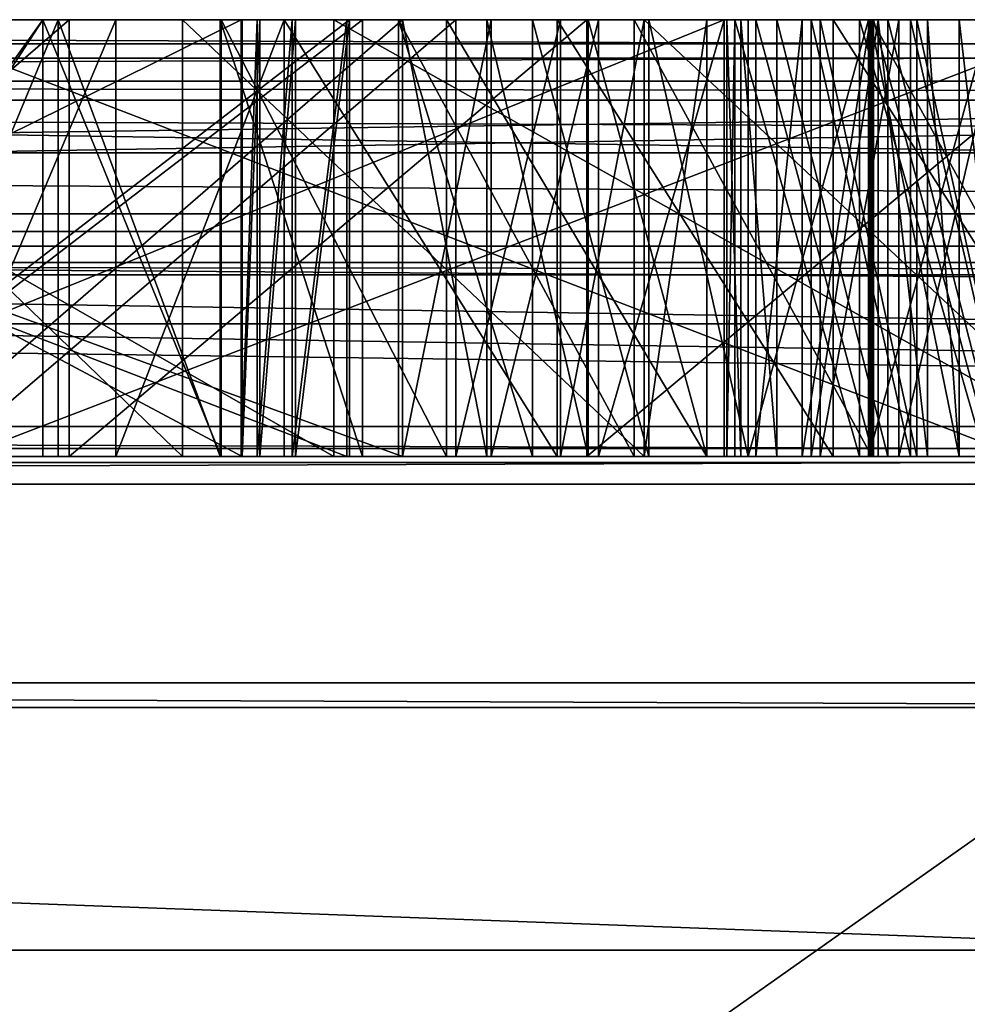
# Model space of a CAD drawing. Extents: x -3 to 104, y -79 to 161.
# Tile 188 of 203: x 43.56 to 49.42, y 155.32 to 161.4. Entities that reach past the tile are written whole.
import ezdxf

# ---------------------------------------------------------------- set-up
doc = ezdxf.new("R2010")
doc.units = 0
doc.header["$MEASUREMENT"] = 0

msp = doc.modelspace()

# ---------------------------------------------------------------- linework, layer by layer
for points in [[(93.349998, 159.899994, -76.900002), (-1.45, 161.399994, -76.900002), (102.050003, 161.399994, -76.900002)], [(7.25, 159.899994, -76.900002), (-1.45, 161.399994, -76.900002), (93.349998, 159.899994, -76.900002)], [(47.912498, 161.399994, -71.923897), (-1.45, 161.399994, -76.900002), (41.265202, 161.399994, -70.895401)], [(102.050003, 161.399994, -76.900002), (-1.45, 161.399994, -76.900002), (47.912498, 161.399994, -71.923897)], [(8.45, 160, 10.1), (92.150002, 160, 10.1), (92.050003, 161.399994, 10.1)], [(8.45, 160, 10.1), (92.050003, 161.399994, 10.1), (8.55, 161.399994, 10.1)], [(92.050003, 160.199997, 10.1), (8.5499, 160.199997, 10.1), (92.050003, 161.399994, 10.1)], [(92.050003, 161.399994, 10.1), (8.5499, 160.199997, 10.1), (8.5499, 161.399994, 10.1)], [(8.5499, 161.399994, 10.1), (49.610001, 161.251007, 27.200001), (92.050003, 161.399994, 10.1)], [(8.5499, 161.399994, 10.1), (43.110001, 161.251007, 27.200001), (49.610001, 161.251007, 27.200001)], [(50.299999, 161.399994, 3), (8.55, 161.399994, 10.1), (92.050003, 161.399994, 10.1)], [(16.4694, 161.399994, 6.0048), (8.55, 161.399994, 10.1), (45.499599, 161.399994, 2.6915)], [(45.499599, 161.399994, 2.6915), (8.55, 161.399994, 10.1), (50.299999, 161.399994, 3)], [(40.778198, 161.399994, 1.771), (16.4694, 161.399994, 6.0048), (45.499599, 161.399994, 2.6915)], [(45.923599, 161.399994, -65.643997), (38.5229, 161.399994, -63.661598), (45.580002, 161.399994, -63.974499)], [(38.566002, 161.399994, -61.946999), (45.580002, 161.399994, -63.974499), (38.5229, 161.399994, -63.661598)], [(38.5229, 161.399994, -63.661598), (45.923599, 161.399994, -65.643997), (45.923599, 158.699997, -65.643997)], [(38.5229, 161.399994, -63.661598), (45.923599, 158.699997, -65.643997), (38.5229, 158.699997, -63.661598)], [(45.580002, 161.399994, -63.974499), (38.566002, 161.399994, -61.946999), (45.580002, 158.699997, -63.974499)], [(45.580002, 158.699997, -63.974499), (38.566002, 161.399994, -61.946999), (38.566002, 158.699997, -61.946999)], [(44.927601, 161.399994, -57.429001), (39.465698, 161.399994, -55.409801), (44.933399, 161.399994, -55.783901)], [(39.465698, 161.399994, -55.409801), (39.8689, 161.399994, -53.813099), (44.933399, 161.399994, -55.783901)], [(44.927601, 161.399994, -57.429001), (44.927601, 158.699997, -57.429001), (39.465698, 158.699997, -55.409801)], [(39.465698, 161.399994, -55.409801), (44.927601, 161.399994, -57.429001), (39.465698, 158.699997, -55.409801)], [(44.933399, 161.399994, -55.783901), (39.8689, 161.399994, -53.813099), (44.933399, 158.699997, -55.783901)], [(44.933399, 158.699997, -55.783901), (39.8689, 161.399994, -53.813099), (39.8689, 158.699997, -53.813099)], [(41.728298, 161.399994, -12.5654), (40.351299, 161.399994, -10.8272), (44.152599, 161.399994, -9.5775)], [(40.351299, 161.399994, -10.8272), (43.008801, 161.399994, -7.7042), (44.152599, 161.399994, -9.5775)], [(41.764099, 161.399994, -5.8965), (40.730099, 161.399994, -4.5414), (43.863098, 161.399994, -3.7158)], [(43.863098, 161.399994, -3.7158), (40.730099, 161.399994, -4.5414), (40.730099, 158.699997, -4.5414)], [(43.863098, 161.399994, -3.7158), (40.730099, 158.699997, -4.5414), (43.863098, 158.699997, -3.7158)], [(40.778198, 158.699997, 1.771), (40.778198, 161.399994, 1.771), (45.499599, 158.699997, 2.6915)], [(40.778198, 161.399994, 1.771), (45.499599, 161.399994, 2.6915), (45.499599, 158.699997, 2.6915)], [(43.007702, 161.399994, -31.876101), (41.1478, 161.399994, -30.8871), (43.7019, 161.399994, -30.434601)], [(41.1478, 161.399994, -30.8871), (41.943501, 161.399994, -29.282301), (43.7019, 161.399994, -30.434601)], [(47.912498, 158.699997, -71.923897), (47.912498, 161.399994, -71.923897), (41.265202, 158.699997, -70.895401)], [(47.912498, 161.399994, -71.923897), (41.265202, 161.399994, -70.895401), (41.265202, 158.699997, -70.895401)], [(42.675598, 161.399994, -13.9167), (41.728298, 161.399994, -12.5654), (45.191799, 161.399994, -11.5107)], [(41.728298, 161.399994, -12.5654), (44.152599, 161.399994, -9.5775), (45.191799, 161.399994, -11.5107)], [(41.764099, 161.399994, -5.8965), (43.863098, 161.399994, -3.7158), (44.564701, 161.399994, -5.2062)], [(41.764099, 158.699997, -5.8965), (41.764099, 161.399994, -5.8965), (44.564701, 158.699997, -5.2062)], [(41.764099, 161.399994, -5.8965), (44.564701, 161.399994, -5.2062), (44.564701, 158.699997, -5.2062)], [(41.769001, 161.399994, -39.402901), (43.007702, 161.399994, -37.123901), (43.7019, 161.399994, -38.565399)], [(41.769001, 158.699997, -39.402901), (43.7019, 161.399994, -38.565399), (43.7019, 158.699997, -38.565399)], [(41.769001, 161.399994, -39.402901), (43.7019, 161.399994, -38.565399), (41.769001, 158.699997, -39.402901)], [(43.7019, 161.399994, -30.434601), (41.943501, 158.699997, -29.282301), (43.7019, 158.699997, -30.434601)], [(43.7019, 161.399994, -30.434601), (41.943501, 161.399994, -29.282301), (41.943501, 158.699997, -29.282301)], [(45.5975, 161.399994, -49.4268), (42.0895, 161.399994, -47.823299), (45.923801, 161.399994, -47.851101)], [(42.0895, 161.399994, -47.823299), (42.806, 161.399994, -46.384602), (45.923801, 161.399994, -47.851101)], [(45.5975, 161.399994, -49.4268), (45.5975, 158.699997, -49.4268), (42.0895, 158.699997, -47.823299)], [(42.0895, 161.399994, -47.823299), (45.5975, 161.399994, -49.4268), (42.0895, 158.699997, -47.823299)], [(43.100899, 161.399994, -22.4345), (42.159698, 161.399994, -21.133699), (45.676102, 161.399994, -19.5487)], [(45.676102, 161.399994, -19.5487), (42.159698, 158.699997, -21.133699), (45.676102, 158.699997, -19.5487)], [(45.676102, 161.399994, -19.5487), (42.159698, 161.399994, -21.133699), (42.159698, 158.699997, -21.133699)], [(43.7019, 161.399994, -38.565399), (42.601299, 161.399994, -35.390301), (55.731701, 161.399994, -28.972)], [(43.007702, 161.399994, -37.123901), (42.601299, 161.399994, -35.390301), (43.7019, 161.399994, -38.565399)], [(42.601299, 161.399994, -35.390301), (42.601299, 161.399994, -33.609699), (55.731701, 161.399994, -28.972)], [(42.601299, 161.399994, -33.609699), (43.007702, 161.399994, -31.876101), (55.731701, 161.399994, -28.972)], [(45.900398, 161.399994, -12.9954), (42.675598, 161.399994, -13.9167), (45.191799, 161.399994, -11.5107)], [(43.796299, 161.399994, -15.7281), (42.675598, 161.399994, -13.9167), (45.900398, 161.399994, -12.9954)], [(42.675598, 161.399994, -13.9167), (43.796299, 161.399994, -15.7281), (42.675598, 158.699997, -13.9167)], [(42.675598, 158.699997, -13.9167), (43.796299, 161.399994, -15.7281), (43.796299, 158.699997, -15.7281)], [(45.923801, 158.699997, -47.851101), (45.923801, 161.399994, -47.851101), (42.806, 158.699997, -46.384602)], [(45.923801, 161.399994, -47.851101), (42.806, 161.399994, -46.384602), (42.806, 158.699997, -46.384602)], [(43.007702, 161.399994, -31.876101), (43.7019, 161.399994, -30.434601), (55.731701, 161.399994, -28.972)], [(44.152599, 161.399994, -9.5775), (43.008801, 158.699997, -7.7042), (44.152599, 158.699997, -9.5775)], [(44.152599, 161.399994, -9.5775), (43.008801, 161.399994, -7.7042), (43.008801, 158.699997, -7.7042)], [(43.100899, 161.399994, -22.4345), (45.676102, 161.399994, -19.5487), (46.253799, 161.399994, -21.0452)], [(43.100899, 158.699997, -22.4345), (46.253799, 161.399994, -21.0452), (46.253799, 158.699997, -21.0452)], [(43.100899, 161.399994, -22.4345), (46.253799, 161.399994, -21.0452), (43.100899, 158.699997, -22.4345)], [(44.803902, 161.399994, -39.964001), (43.7019, 161.399994, -38.565399), (55.731701, 161.399994, -28.972)], [(43.7019, 161.399994, -30.434601), (44.803902, 161.399994, -29.035999), (55.731701, 161.399994, -28.972)], [(43.7019, 161.399994, -30.434601), (43.7019, 158.699997, -30.434601), (44.803902, 158.699997, -29.035999)], [(44.803902, 161.399994, -29.035999), (43.7019, 161.399994, -30.434601), (44.803902, 158.699997, -29.035999)], [(43.7019, 161.399994, -38.565399), (44.803902, 158.699997, -39.964001), (43.7019, 158.699997, -38.565399)], [(43.7019, 161.399994, -38.565399), (44.803902, 161.399994, -39.964001), (44.803902, 158.699997, -39.964001)], [(44.797901, 161.399994, -17.608101), (43.796299, 161.399994, -15.7281), (46.727001, 161.399994, -14.9613)], [(43.796299, 161.399994, -15.7281), (45.900398, 161.399994, -12.9954), (46.727001, 161.399994, -14.9613)], [(43.796299, 158.699997, -15.7281), (43.796299, 161.399994, -15.7281), (44.797901, 158.699997, -17.608101)], [(43.796299, 161.399994, -15.7281), (44.797901, 161.399994, -17.608101), (44.797901, 158.699997, -17.608101)], [(44.564701, 161.399994, -5.2062), (43.863098, 161.399994, -3.7158), (47.0644, 161.399994, -3.2169)], [(47.0644, 161.399994, -3.2169), (43.863098, 158.699997, -3.7158), (47.0644, 158.699997, -3.2169)], [(47.0644, 161.399994, -3.2169), (43.863098, 161.399994, -3.7158), (43.863098, 158.699997, -3.7158)], [(45.191799, 161.399994, -11.5107), (44.152599, 158.699997, -9.5775), (45.191799, 158.699997, -11.5107)], [(45.191799, 161.399994, -11.5107), (44.152599, 161.399994, -9.5775), (44.152599, 158.699997, -9.5775)], [(47.4189, 161.399994, -4.7894), (44.564701, 161.399994, -5.2062), (47.0644, 161.399994, -3.2169)], [(44.564701, 158.699997, -5.2062), (44.564701, 161.399994, -5.2062), (47.4189, 158.699997, -4.7894)], [(44.564701, 161.399994, -5.2062), (47.4189, 161.399994, -4.7894), (47.4189, 158.699997, -4.7894)], [(45.676102, 161.399994, -19.5487), (44.797901, 161.399994, -17.608101), (47.447701, 161.399994, -16.968399)], [(44.797901, 161.399994, -17.608101), (46.727001, 161.399994, -14.9613), (47.447701, 161.399994, -16.968399)], [(44.797901, 158.699997, -17.608101), (44.797901, 161.399994, -17.608101), (45.676102, 158.699997, -19.5487)], [(44.797901, 161.399994, -17.608101), (45.676102, 161.399994, -19.5487), (45.676102, 158.699997, -19.5487)], [(44.803902, 161.399994, -39.964001), (55.731701, 161.399994, -28.972), (46.195999, 161.399994, -41.0742)], [(55.731701, 161.399994, -28.972), (44.803902, 161.399994, -29.035999), (46.195999, 161.399994, -27.9258)], [(44.803902, 161.399994, -29.035999), (44.803902, 158.699997, -29.035999), (46.195999, 158.699997, -27.9258)], [(46.195999, 161.399994, -27.9258), (44.803902, 161.399994, -29.035999), (46.195999, 158.699997, -27.9258)], [(44.803902, 161.399994, -39.964001), (46.195999, 158.699997, -41.0742), (44.803902, 158.699997, -39.964001)], [(44.803902, 161.399994, -39.964001), (46.195999, 161.399994, -41.0742), (46.195999, 158.699997, -41.0742)], [(45.0252, 161.399994, -59.6217), (44.927601, 161.399994, -57.429001), (48.505699, 161.399994, -57.981499)], [(48.505699, 161.399994, -57.981499), (44.927601, 161.399994, -57.429001), (48.238602, 161.399994, -56.353001)], [(44.927601, 161.399994, -57.429001), (44.933399, 161.399994, -55.783901), (48.238602, 161.399994, -56.353001)], [(45.0252, 161.399994, -59.6217), (45.0252, 158.699997, -59.6217), (44.927601, 158.699997, -57.429001)], [(44.927601, 161.399994, -57.429001), (45.0252, 161.399994, -59.6217), (44.927601, 158.699997, -57.429001)], [(48.238602, 161.399994, -56.353001), (44.933399, 161.399994, -55.783901), (48.014801, 161.399994, -54.234699)], [(44.933399, 161.399994, -55.783901), (45.041599, 161.399994, -53.653999), (48.014801, 161.399994, -54.234699)], [(45.041599, 161.399994, -53.653999), (44.933399, 161.399994, -55.783901), (44.933399, 158.699997, -55.783901)], [(45.041599, 161.399994, -53.653999), (44.933399, 158.699997, -55.783901), (45.041599, 158.699997, -53.653999)], [(48.992199, 161.399994, -60.1451), (45.0252, 161.399994, -59.6217), (48.505699, 161.399994, -57.981499)], [(45.242901, 161.399994, -61.805698), (45.0252, 161.399994, -59.6217), (48.992199, 161.399994, -60.1451)], [(45.242901, 161.399994, -61.805698), (45.242901, 158.699997, -61.805698), (45.0252, 158.699997, -59.6217)], [(45.0252, 161.399994, -59.6217), (45.242901, 161.399994, -61.805698), (45.0252, 158.699997, -59.6217)], [(48.014801, 161.399994, -54.234699), (45.041599, 161.399994, -53.653999), (47.928101, 161.399994, -52.1064)], [(45.041599, 161.399994, -53.653999), (45.263199, 161.399994, -51.533001), (47.928101, 161.399994, -52.1064)], [(45.263199, 161.399994, -51.533001), (45.041599, 158.699997, -53.653999), (45.263199, 158.699997, -51.533001)], [(45.263199, 161.399994, -51.533001), (45.041599, 161.399994, -53.653999), (45.041599, 158.699997, -53.653999)], [(45.900398, 161.399994, -12.9954), (45.191799, 161.399994, -11.5107), (46.879398, 161.399994, -11.1997)], [(45.191799, 161.399994, -11.5107), (45.191799, 158.699997, -11.5107), (46.879398, 158.699997, -11.1997)], [(46.879398, 161.399994, -11.1997), (45.191799, 161.399994, -11.5107), (46.879398, 158.699997, -11.1997)], [(49.622898, 161.399994, -62.271), (45.242901, 161.399994, -61.805698), (48.992199, 161.399994, -60.1451)], [(45.580002, 161.399994, -63.974499), (45.242901, 161.399994, -61.805698), (49.622898, 161.399994, -62.271)], [(45.580002, 161.399994, -63.974499), (45.580002, 158.699997, -63.974499), (45.242901, 158.699997, -61.805698)], [(45.242901, 161.399994, -61.805698), (45.580002, 161.399994, -63.974499), (45.242901, 158.699997, -61.805698)], [(47.928101, 161.399994, -52.1064), (45.263199, 161.399994, -51.533001), (47.978802, 161.399994, -49.976898)], [(45.263199, 161.399994, -51.533001), (45.5975, 161.399994, -49.4268), (47.978802, 161.399994, -49.976898)], [(45.5975, 161.399994, -49.4268), (45.263199, 158.699997, -51.533001), (45.5975, 158.699997, -49.4268)], [(45.5975, 161.399994, -49.4268), (45.263199, 161.399994, -51.533001), (45.263199, 158.699997, -51.533001)], [(45.499599, 158.699997, 2.6915), (45.499599, 161.399994, 2.6915), (50.299999, 158.699997, 3)], [(45.499599, 161.399994, 2.6915), (50.299999, 161.399994, 3), (50.299999, 158.699997, 3)], [(50.395, 161.399994, -64.3498), (45.580002, 161.399994, -63.974499), (49.622898, 161.399994, -62.271)], [(45.923599, 161.399994, -65.643997), (45.580002, 161.399994, -63.974499), (50.395, 161.399994, -64.3498)], [(47.978802, 161.399994, -49.976898), (45.5975, 161.399994, -49.4268), (48.1077, 161.399994, -48.377899)], [(45.5975, 161.399994, -49.4268), (45.923801, 161.399994, -47.851101), (48.1077, 161.399994, -48.377899)], [(46.253799, 161.399994, -21.0452), (45.676102, 161.399994, -19.5487), (48.060299, 161.399994, -19.011101)], [(45.676102, 161.399994, -19.5487), (47.447701, 161.399994, -16.968399), (48.060299, 161.399994, -19.011101)], [(45.900398, 161.399994, -12.9954), (46.879398, 161.399994, -11.1997), (47.355801, 161.399994, -12.7483)], [(45.900398, 158.699997, -12.9954), (45.900398, 161.399994, -12.9954), (47.355801, 158.699997, -12.7483)], [(45.900398, 161.399994, -12.9954), (47.355801, 161.399994, -12.7483), (47.355801, 158.699997, -12.7483)], [(45.900398, 161.399994, -12.9954), (45.900398, 158.699997, -12.9954), (46.727001, 158.699997, -14.9613)], [(46.727001, 161.399994, -14.9613), (45.900398, 161.399994, -12.9954), (46.727001, 158.699997, -14.9613)], [(46.471199, 161.399994, -67.772697), (45.923599, 161.399994, -65.643997), (50.395, 161.399994, -64.3498)], [(46.471199, 161.399994, -67.772697), (46.471199, 158.699997, -67.772697), (45.923599, 158.699997, -65.643997)], [(45.923599, 161.399994, -65.643997), (46.471199, 161.399994, -67.772697), (45.923599, 158.699997, -65.643997)], [(48.1077, 161.399994, -48.377899), (45.923801, 161.399994, -47.851101), (48.394699, 161.399994, -46.291)], [(45.923801, 161.399994, -47.851101), (46.445, 161.399994, -45.8144), (48.394699, 161.399994, -46.291)], [(45.923801, 161.399994, -47.851101), (45.923801, 158.699997, -47.851101), (46.445, 158.699997, -45.8144)], [(46.445, 161.399994, -45.8144), (45.923801, 161.399994, -47.851101), (46.445, 158.699997, -45.8144)], [(47.804699, 161.399994, -41.837299), (46.195999, 161.399994, -41.0742), (49.364601, 161.399994, -42.193298)], [(46.195999, 161.399994, -41.0742), (55.731701, 161.399994, -28.972), (49.364601, 161.399994, -42.193298)], [(55.731701, 161.399994, -28.972), (46.195999, 161.399994, -27.9258), (47.804699, 161.399994, -27.162701)], [(46.195999, 161.399994, -27.9258), (46.195999, 158.699997, -27.9258), (47.804699, 158.699997, -27.162701)], [(47.804699, 161.399994, -27.162701), (46.195999, 161.399994, -27.9258), (47.804699, 158.699997, -27.162701)], [(46.195999, 161.399994, -41.0742), (47.804699, 161.399994, -41.837299), (47.804699, 158.699997, -41.837299)], [(46.195999, 161.399994, -41.0742), (47.804699, 158.699997, -41.837299), (46.195999, 158.699997, -41.0742)], [(46.9007, 161.399994, -23.049999), (46.253799, 161.399994, -21.0452), (48.4501, 161.399994, -20.5723)], [(46.253799, 161.399994, -21.0452), (48.060299, 161.399994, -19.011101), (48.4501, 161.399994, -20.5723)], [(46.253799, 161.399994, -21.0452), (46.9007, 161.399994, -23.049999), (46.253799, 158.699997, -21.0452)], [(46.253799, 158.699997, -21.0452), (46.9007, 161.399994, -23.049999), (46.9007, 158.699997, -23.049999)], [(46.445, 161.399994, -45.8144), (47.072601, 161.399994, -43.807999), (48.394699, 161.399994, -46.291)], [(46.445, 161.399994, -45.8144), (46.445, 158.699997, -45.8144), (47.072601, 158.699997, -43.807999)], [(47.072601, 161.399994, -43.807999), (46.445, 161.399994, -45.8144), (47.072601, 158.699997, -43.807999)], [(47.1348, 161.399994, -69.868103), (46.471199, 161.399994, -67.772697), (51.0966, 161.399994, -65.939903)], [(51.0966, 161.399994, -65.939903), (46.471199, 161.399994, -67.772697), (50.395, 161.399994, -64.3498)], [(47.1348, 161.399994, -69.868103), (47.1348, 158.699997, -69.868103), (46.471199, 158.699997, -67.772697)], [(46.471199, 161.399994, -67.772697), (47.1348, 161.399994, -69.868103), (46.471199, 158.699997, -67.772697)], [(46.727001, 161.399994, -14.9613), (46.727001, 158.699997, -14.9613), (47.447701, 158.699997, -16.968399)], [(47.447701, 161.399994, -16.968399), (46.727001, 161.399994, -14.9613), (47.447701, 158.699997, -16.968399)], [(47.355801, 161.399994, -12.7483), (46.879398, 161.399994, -11.1997), (48.585201, 161.399994, -11.0125)], [(46.879398, 161.399994, -11.1997), (46.879398, 158.699997, -11.1997), (48.585201, 158.699997, -11.0125)], [(48.585201, 161.399994, -11.0125), (46.879398, 161.399994, -11.1997), (48.585201, 158.699997, -11.0125)], [(49.169201, 161.399994, -24.713499), (46.9007, 161.399994, -23.049999), (48.863998, 161.399994, -22.6334)], [(47.4184, 161.399994, -25.0919), (46.9007, 161.399994, -23.049999), (49.169201, 161.399994, -24.713499)], [(46.9007, 161.399994, -23.049999), (48.4501, 161.399994, -20.5723), (48.863998, 161.399994, -22.6334)], [(46.9007, 158.699997, -23.049999), (47.4184, 161.399994, -25.0919), (47.4184, 158.699997, -25.0919)], [(46.9007, 161.399994, -23.049999), (47.4184, 161.399994, -25.0919), (46.9007, 158.699997, -23.049999)], [(47.4189, 161.399994, -4.7894), (47.0644, 161.399994, -3.2169), (50.299999, 161.399994, -3.05)], [(50.299999, 161.399994, -3.05), (47.0644, 158.699997, -3.2169), (50.299999, 158.699997, -3.05)], [(50.299999, 161.399994, -3.05), (47.0644, 161.399994, -3.2169), (47.0644, 158.699997, -3.2169)], [(48.394699, 161.399994, -46.291), (47.072601, 161.399994, -43.807999), (48.814201, 161.399994, -44.2267)], [(47.072601, 161.399994, -43.807999), (47.804699, 161.399994, -41.837299), (48.814201, 161.399994, -44.2267)], [(47.072601, 161.399994, -43.807999), (47.072601, 158.699997, -43.807999), (47.804699, 158.699997, -41.837299)], [(47.804699, 161.399994, -41.837299), (47.072601, 161.399994, -43.807999), (47.804699, 158.699997, -41.837299)], [(52.1366, 161.399994, -67.956001), (47.1348, 161.399994, -69.868103), (51.0966, 161.399994, -65.939903)], [(47.912498, 161.399994, -71.923897), (47.1348, 161.399994, -69.868103), (52.1366, 161.399994, -67.956001)], [(47.912498, 161.399994, -71.923897), (47.912498, 158.699997, -71.923897), (47.1348, 158.699997, -69.868103)], [(47.1348, 161.399994, -69.868103), (47.912498, 161.399994, -71.923897), (47.1348, 158.699997, -69.868103)], [(47.355801, 161.399994, -12.7483), (48.585201, 161.399994, -11.0125), (48.8246, 161.399994, -12.5996)], [(47.355801, 158.699997, -12.7483), (47.355801, 161.399994, -12.7483), (48.8246, 158.699997, -12.5996)], [(47.355801, 161.399994, -12.7483), (48.8246, 161.399994, -12.5996), (48.8246, 158.699997, -12.5996)], [(47.804699, 161.399994, -27.162701), (47.4184, 161.399994, -25.0919), (49.364601, 161.399994, -26.8067)], [(49.364601, 161.399994, -26.8067), (47.4184, 161.399994, -25.0919), (49.169201, 161.399994, -24.713499)], [(47.4184, 158.699997, -25.0919), (47.804699, 161.399994, -27.162701), (47.804699, 158.699997, -27.162701)], [(47.4184, 161.399994, -25.0919), (47.804699, 161.399994, -27.162701), (47.4184, 158.699997, -25.0919)], [(50.299999, 161.399994, -4.65), (47.4189, 161.399994, -4.7894), (50.299999, 161.399994, -3.05)], [(47.4189, 158.699997, -4.7894), (47.4189, 161.399994, -4.7894), (50.299999, 158.699997, -4.65)], [(47.4189, 161.399994, -4.7894), (50.299999, 161.399994, -4.65), (50.299999, 158.699997, -4.65)], [(47.447701, 161.399994, -16.968399), (47.447701, 158.699997, -16.968399), (48.060299, 158.699997, -19.011101)], [(48.060299, 161.399994, -19.011101), (47.447701, 161.399994, -16.968399), (48.060299, 158.699997, -19.011101)], [(48.814201, 161.399994, -44.2267), (47.804699, 161.399994, -41.837299), (49.364601, 161.399994, -42.193298)], [(55.731701, 161.399994, -28.972), (47.804699, 161.399994, -27.162701), (50.299999, 161.399994, -26.75)], [(50.299999, 161.399994, -26.75), (47.804699, 161.399994, -27.162701), (49.675598, 161.399994, -26.7752)], [(49.675598, 161.399994, -26.7752), (47.804699, 161.399994, -27.162701), (49.364601, 161.399994, -26.8067)], [(53.312698, 161.399994, -69.895897), (47.912498, 161.399994, -71.923897), (52.1366, 161.399994, -67.956001)], [(54.619301, 161.399994, -71.750397), (47.912498, 161.399994, -71.923897), (53.312698, 161.399994, -69.895897)], [(102.050003, 161.399994, -76.900002), (47.912498, 161.399994, -71.923897), (54.619301, 161.399994, -71.750397)], [(48.014801, 158.699997, -54.234699), (47.928101, 161.399994, -52.1064), (47.928101, 158.699997, -52.1064)], [(48.014801, 161.399994, -54.234699), (47.928101, 161.399994, -52.1064), (48.014801, 158.699997, -54.234699)], [(47.928101, 158.699997, -52.1064), (47.978802, 161.399994, -49.976898), (47.978802, 158.699997, -49.976898)], [(47.928101, 161.399994, -52.1064), (47.978802, 161.399994, -49.976898), (47.928101, 158.699997, -52.1064)], [(47.978802, 161.399994, -49.976898), (48.835098, 161.399994, -48.4734), (48.749401, 161.399994, -50.073002)], [(47.978802, 161.399994, -49.976898), (48.1077, 161.399994, -48.377899), (48.835098, 161.399994, -48.4734)], [(47.978802, 161.399994, -49.976898), (48.749401, 158.699997, -50.073002), (47.978802, 158.699997, -49.976898)], [(47.978802, 161.399994, -49.976898), (48.749401, 161.399994, -50.073002), (48.749401, 158.699997, -50.073002)], [(48.238602, 161.399994, -56.353001), (48.014801, 161.399994, -54.234699), (48.238602, 158.699997, -56.353001)], [(48.238602, 158.699997, -56.353001), (48.014801, 161.399994, -54.234699), (48.014801, 158.699997, -54.234699)], [(48.4501, 161.399994, -20.5723), (48.060299, 161.399994, -19.011101), (48.804001, 161.399994, -18.9217)], [(48.804001, 161.399994, -18.9217), (48.060299, 161.399994, -19.011101), (48.060299, 158.699997, -19.011101)], [(48.804001, 161.399994, -18.9217), (48.060299, 158.699997, -19.011101), (48.804001, 158.699997, -18.9217)], [(48.1077, 161.399994, -48.377899), (48.394699, 161.399994, -46.291), (48.1077, 158.699997, -48.377899)], [(48.1077, 158.699997, -48.377899), (48.394699, 161.399994, -46.291), (48.394699, 158.699997, -46.291)], [(48.835098, 158.699997, -48.4734), (48.1077, 161.399994, -48.377899), (48.1077, 158.699997, -48.377899)], [(48.835098, 161.399994, -48.4734), (48.1077, 161.399994, -48.377899), (48.835098, 158.699997, -48.4734)], [(48.505699, 161.399994, -57.981499), (48.238602, 161.399994, -56.353001), (48.924599, 161.399994, -56.406898)], [(48.924599, 158.699997, -56.406898), (48.238602, 161.399994, -56.353001), (48.238602, 158.699997, -56.353001)], [(48.924599, 161.399994, -56.406898), (48.238602, 161.399994, -56.353001), (48.924599, 158.699997, -56.406898)], [(48.394699, 158.699997, -46.291), (48.814201, 161.399994, -44.2267), (48.814201, 158.699997, -44.2267)], [(48.394699, 161.399994, -46.291), (48.814201, 161.399994, -44.2267), (48.394699, 158.699997, -46.291)], [(48.4501, 161.399994, -20.5723), (48.804001, 161.399994, -18.9217), (49.064701, 161.399994, -20.5044)], [(48.4501, 158.699997, -20.5723), (48.4501, 161.399994, -20.5723), (49.064701, 158.699997, -20.5044)], [(48.4501, 161.399994, -20.5723), (49.064701, 161.399994, -20.5044), (49.064701, 158.699997, -20.5044)], [(48.863998, 161.399994, -22.6334), (48.4501, 161.399994, -20.5723), (48.4501, 158.699997, -20.5723)], [(48.863998, 161.399994, -22.6334), (48.4501, 158.699997, -20.5723), (48.863998, 158.699997, -22.6334)], [(48.505699, 161.399994, -57.981499), (48.924599, 161.399994, -56.406898), (49.103199, 161.399994, -58.0196)], [(48.992199, 158.699997, -60.1451), (48.992199, 161.399994, -60.1451), (48.505699, 158.699997, -57.981499)], [(48.992199, 161.399994, -60.1451), (48.505699, 161.399994, -57.981499), (48.505699, 158.699997, -57.981499)], [(48.505699, 161.399994, -57.981499), (49.103199, 158.699997, -58.0196), (48.505699, 158.699997, -57.981499)], [(48.505699, 161.399994, -57.981499), (49.103199, 161.399994, -58.0196), (49.103199, 158.699997, -58.0196)], [(48.8246, 161.399994, -12.5996), (48.585201, 161.399994, -11.0125), (50.299999, 161.399994, -10.95)], [(48.585201, 161.399994, -11.0125), (48.585201, 158.699997, -11.0125), (50.299999, 158.699997, -10.95)], [(50.299999, 161.399994, -10.95), (48.585201, 161.399994, -11.0125), (50.299999, 158.699997, -10.95)], [(48.749401, 161.399994, -50.073002), (49.566601, 161.399994, -48.5308), (49.523701, 161.399994, -50.130699)], [(48.749401, 161.399994, -50.073002), (48.835098, 161.399994, -48.4734), (49.566601, 161.399994, -48.5308)], [(48.749401, 161.399994, -50.073002), (49.523701, 158.699997, -50.130699), (48.749401, 158.699997, -50.073002)], [(48.749401, 161.399994, -50.073002), (49.523701, 161.399994, -50.130699), (49.523701, 158.699997, -50.130699)], [(49.064701, 161.399994, -20.5044), (48.804001, 161.399994, -18.9217), (49.551201, 161.399994, -18.867901)], [(49.551201, 161.399994, -18.867901), (48.804001, 158.699997, -18.9217), (49.551201, 158.699997, -18.867901)], [(49.551201, 161.399994, -18.867901), (48.804001, 161.399994, -18.9217), (48.804001, 158.699997, -18.9217)], [(48.814201, 158.699997, -44.2267), (48.814201, 161.399994, -44.2267), (49.364601, 158.699997, -42.193298)], [(48.814201, 161.399994, -44.2267), (49.364601, 161.399994, -42.193298), (49.364601, 158.699997, -42.193298)], [(48.8246, 161.399994, -12.5996), (50.299999, 161.399994, -10.95), (50.299999, 161.399994, -12.55)], [(48.8246, 158.699997, -12.5996), (48.8246, 161.399994, -12.5996), (50.299999, 158.699997, -12.55)], [(48.8246, 161.399994, -12.5996), (50.299999, 161.399994, -12.55), (50.299999, 158.699997, -12.55)], [(49.566601, 158.699997, -48.5308), (48.835098, 161.399994, -48.4734), (48.835098, 158.699997, -48.4734)], [(49.566601, 161.399994, -48.5308), (48.835098, 161.399994, -48.4734), (49.566601, 158.699997, -48.5308)], [(48.863998, 161.399994, -22.6334), (48.863998, 158.699997, -22.6334), (49.169201, 158.699997, -24.713499)], [(49.169201, 161.399994, -24.713499), (48.863998, 161.399994, -22.6334), (49.169201, 158.699997, -24.713499)], [(49.103199, 161.399994, -58.0196), (48.924599, 161.399994, -56.406898), (49.612, 161.399994, -56.439201)], [(49.612, 158.699997, -56.439201), (48.924599, 161.399994, -56.406898), (48.924599, 158.699997, -56.406898)], [(49.612, 161.399994, -56.439201), (48.924599, 161.399994, -56.406898), (49.612, 158.699997, -56.439201)], [(49.622898, 158.699997, -62.271), (49.622898, 161.399994, -62.271), (48.992199, 158.699997, -60.1451)], [(49.622898, 161.399994, -62.271), (48.992199, 161.399994, -60.1451), (48.992199, 158.699997, -60.1451)], [(49.064701, 161.399994, -20.5044), (49.551201, 161.399994, -18.867901), (49.681801, 161.399994, -20.4636)], [(49.064701, 158.699997, -20.5044), (49.064701, 161.399994, -20.5044), (49.681801, 158.699997, -20.4636)], [(49.064701, 161.399994, -20.5044), (49.681801, 161.399994, -20.4636), (49.681801, 158.699997, -20.4636)], [(49.103199, 161.399994, -58.0196), (49.612, 161.399994, -56.439201), (49.701401, 161.399994, -58.0424)], [(49.103199, 161.399994, -58.0196), (49.701401, 158.699997, -58.0424), (49.103199, 158.699997, -58.0196)], [(49.103199, 161.399994, -58.0196), (49.701401, 161.399994, -58.0424), (49.701401, 158.699997, -58.0424)], [(49.169201, 161.399994, -24.713499), (49.169201, 158.699997, -24.713499), (49.364601, 158.699997, -26.8067)], [(49.364601, 161.399994, -26.8067), (49.169201, 161.399994, -24.713499), (49.364601, 158.699997, -26.8067)], [(49.364601, 161.399994, -42.193298), (55.731701, 161.399994, -28.972), (49.675598, 161.399994, -42.2248)], [(49.364601, 161.399994, -26.8067), (49.364601, 158.699997, -26.8067), (49.675598, 158.699997, -26.7752)], [(49.675598, 161.399994, -26.7752), (49.364601, 161.399994, -26.8067), (49.675598, 158.699997, -26.7752)], [(49.364601, 161.399994, -42.193298), (49.675598, 158.699997, -42.2248), (49.364601, 158.699997, -42.193298)], [(49.364601, 161.399994, -42.193298), (49.675598, 161.399994, -42.2248), (49.675598, 158.699997, -42.2248)], [(49.610001, 161.251007, 27.200001), (43.110001, 161.251007, 27.200001), (49.610001, 158.751007, 27.200001)], [(49.610001, 158.751007, 27.200001), (43.110001, 161.251007, 27.200001), (43.110001, 158.751007, 27.200001)], [(8.9287, 161.020996, 53.5131), (91.671097, 161.020996, 53.5131), (49.610001, 161.162994, 37.200001)], [(8.9287, 161.020996, 53.5131), (49.610001, 161.162994, 37.200001), (43.110001, 161.162994, 37.200001)], [(43.110001, 158.662994, 37.200001), (49.610001, 161.162994, 37.200001), (49.610001, 158.662994, 37.200001)], [(43.110001, 161.162994, 37.200001), (49.610001, 161.162994, 37.200001), (43.110001, 158.662994, 37.200001)], [(91.671097, 160.903, 54.083099), (91.671097, 161.020996, 53.5131), (8.9287, 161.020996, 53.5131)], [(91.671097, 160.903, 54.083099), (8.9287, 161.020996, 53.5131), (8.9287, 160.903, 54.083099)], [(91.671097, 160.576996, 54.5653), (8.9287, 160.903, 54.083099), (8.9287, 160.576996, 54.5653)], [(91.671097, 160.576996, 54.5653), (91.671097, 160.903, 54.083099), (8.9287, 160.903, 54.083099)], [(91.671097, 160.091995, 54.8871), (8.9287, 160.576996, 54.5653), (8.9287, 160.091995, 54.8871)], [(91.671097, 160.091995, 54.8871), (91.671097, 160.576996, 54.5653), (8.9287, 160.576996, 54.5653)], [(8.5499, 160.199997, 11.7), (91.035896, 158.886002, 11.7), (9.564, 158.886002, 11.7)], [(8.5499, 160.199997, 11.7), (92.050003, 160.199997, 11.7), (91.035896, 158.886002, 11.7)], [(92.050003, 160.199997, 11.7), (8.5499, 160.199997, 11.7), (92.050003, 160.199997, 10.1)], [(92.050003, 160.199997, 10.1), (8.5499, 160.199997, 11.7), (8.5499, 160.199997, 10.1)], [(91.671097, 159.520996, 55), (8.9287, 160.091995, 54.8871), (8.9287, 159.520996, 55)], [(91.671097, 159.520996, 55), (91.671097, 160.091995, 54.8871), (8.9287, 160.091995, 54.8871)], [(92.150002, 160, 11.3), (8.45, 160, 11.3), (90.849998, 158.699997, 11.3)], [(8.45, 160, 11.3), (9.75, 158.699997, 11.3), (90.849998, 158.699997, 11.3)], [(92.150002, 160, 10.1), (8.45, 160, 11.3), (92.150002, 160, 11.3)], [(8.45, 160, 10.1), (8.45, 160, 11.3), (92.150002, 160, 10.1)], [(92.9673, 159.824005, -76.900002), (7.25, 159.899994, -76.900002), (93.349998, 159.899994, -76.900002)], [(7.6327, 159.824005, -76.900002), (7.25, 159.899994, -76.900002), (92.9673, 159.824005, -76.900002)], [(90.849998, 158.699997, -76.900002), (7.6327, 159.824005, -76.900002), (92.9673, 159.824005, -76.900002)], [(9.75, 158.699997, -76.900002), (7.6327, 159.824005, -76.900002), (90.849998, 158.699997, -76.900002)], [(8.9287, 159.520996, 55), (15.88, 152.75, 55), (46.360001, 152.75, 55)], [(8.9287, 159.520996, 55), (46.360001, 152.75, 55), (91.671097, 159.520996, 55)], [(46.360001, 152.75, 55), (48.095501, 152.354004, 55), (91.671097, 159.520996, 55)], [(48.095501, 152.354004, 55), (49.487301, 151.244003, 55), (91.671097, 159.520996, 55)], [(49.610001, 158.751007, 27.200001), (9.564, 158.886002, 11.7), (91.035896, 158.886002, 11.7)], [(43.110001, 158.751007, 27.200001), (9.564, 158.886002, 11.7), (49.610001, 158.751007, 27.200001)], [(82.135803, 149.813995, 5.5), (9.75, 158.699997, 5.5), (90.849998, 158.699997, 5.5)], [(81.702202, 149.164993, 5.5), (9.75, 158.699997, 5.5), (82.135803, 149.813995, 5.5)], [(81.702202, 149.164993, 5.5), (9.75, 156.399994, 5.5), (9.75, 158.699997, 5.5)], [(9.75, 158.699997, -76.900002), (47.912498, 158.699997, -71.923897), (41.265202, 158.699997, -70.895401)], [(9.75, 158.699997, 5.5), (15.4281, 158.699997, 3.8425), (45.499599, 158.699997, 2.6915)], [(9.75, 158.699997, -76.900002), (90.849998, 158.699997, -76.900002), (47.912498, 158.699997, -71.923897)], [(90.849998, 158.699997, 5.5), (9.75, 158.699997, 5.5), (50.299999, 158.699997, 3)], [(50.299999, 158.699997, 3), (9.75, 158.699997, 5.5), (45.499599, 158.699997, 2.6915)], [(9.75, 158.699997, 7.3), (82.135803, 149.813995, 7.3), (90.849998, 158.699997, 7.3)], [(9.75, 156.399994, 7.3), (81.702202, 149.164993, 7.3), (9.75, 158.699997, 7.3)], [(9.75, 158.699997, 7.3), (81.702202, 149.164993, 7.3), (82.135803, 149.813995, 7.3)], [(9.75, 158.699997, 11.3), (9.75, 158.699997, 7.3), (90.849998, 158.699997, 7.3)], [(9.75, 158.699997, 11.3), (90.849998, 158.699997, 7.3), (90.849998, 158.699997, 11.3)], [(15.4281, 158.699997, 3.8425), (40.778198, 158.699997, 1.771), (45.499599, 158.699997, 2.6915)], [(38.5229, 158.699997, -63.661598), (45.923599, 158.699997, -65.643997), (45.580002, 158.699997, -63.974499)], [(45.580002, 158.699997, -63.974499), (38.566002, 158.699997, -61.946999), (38.5229, 158.699997, -63.661598)], [(39.465698, 158.699997, -55.409801), (44.927601, 158.699997, -57.429001), (44.933399, 158.699997, -55.783901)], [(39.8689, 158.699997, -53.813099), (39.465698, 158.699997, -55.409801), (44.933399, 158.699997, -55.783901)], [(40.351299, 158.699997, -10.8272), (41.728298, 158.699997, -12.5654), (44.152599, 158.699997, -9.5775)], [(43.008801, 158.699997, -7.7042), (40.351299, 158.699997, -10.8272), (44.152599, 158.699997, -9.5775)], [(40.730099, 158.699997, -4.5414), (41.764099, 158.699997, -5.8965), (43.863098, 158.699997, -3.7158)], [(41.1478, 158.699997, -30.8871), (43.007702, 158.699997, -31.876101), (43.7019, 158.699997, -30.434601)], [(41.943501, 158.699997, -29.282301), (41.1478, 158.699997, -30.8871), (43.7019, 158.699997, -30.434601)], [(41.728298, 158.699997, -12.5654), (42.675598, 158.699997, -13.9167), (45.191799, 158.699997, -11.5107)], [(44.152599, 158.699997, -9.5775), (41.728298, 158.699997, -12.5654), (45.191799, 158.699997, -11.5107)], [(43.863098, 158.699997, -3.7158), (41.764099, 158.699997, -5.8965), (44.564701, 158.699997, -5.2062)], [(43.007702, 158.699997, -37.123901), (41.769001, 158.699997, -39.402901), (43.7019, 158.699997, -38.565399)], [(42.0895, 158.699997, -47.823299), (45.5975, 158.699997, -49.4268), (45.923801, 158.699997, -47.851101)], [(42.806, 158.699997, -46.384602), (42.0895, 158.699997, -47.823299), (45.923801, 158.699997, -47.851101)], [(42.159698, 158.699997, -21.133699), (43.100899, 158.699997, -22.4345), (45.676102, 158.699997, -19.5487)], [(43.7019, 158.699997, -30.434601), (43.007702, 158.699997, -31.876101), (42.601299, 158.699997, -33.609699)], [(43.7019, 158.699997, -30.434601), (42.601299, 158.699997, -33.609699), (42.601299, 158.699997, -35.390301)], [(43.7019, 158.699997, -30.434601), (42.601299, 158.699997, -35.390301), (43.007702, 158.699997, -37.123901)], [(42.675598, 158.699997, -13.9167), (43.796299, 158.699997, -15.7281), (45.900398, 158.699997, -12.9954)], [(42.675598, 158.699997, -13.9167), (45.900398, 158.699997, -12.9954), (45.191799, 158.699997, -11.5107)], [(43.7019, 158.699997, -30.434601), (43.007702, 158.699997, -37.123901), (43.7019, 158.699997, -38.565399)], [(45.676102, 158.699997, -19.5487), (43.100899, 158.699997, -22.4345), (46.253799, 158.699997, -21.0452)], [(43.7019, 158.699997, -38.565399), (44.803902, 158.699997, -39.964001), (46.195999, 158.699997, -41.0742)], [(43.7019, 158.699997, -38.565399), (46.195999, 158.699997, -41.0742), (47.804699, 158.699997, -41.837299)], [(43.7019, 158.699997, -30.434601), (56.849998, 158.699997, -30.3575), (54.480801, 158.699997, -27.9744)], [(43.7019, 158.699997, -30.434601), (57.622601, 158.699997, -31.9618), (56.849998, 158.699997, -30.3575)], [(43.7019, 158.699997, -30.434601), (54.480801, 158.699997, -41.0256), (58.008598, 158.699997, -35.299999)], [(43.7019, 158.699997, -30.434601), (43.7019, 158.699997, -38.565399), (47.804699, 158.699997, -41.837299)], [(43.7019, 158.699997, -30.434601), (49.675598, 158.699997, -26.7752), (47.804699, 158.699997, -27.162701)], [(43.7019, 158.699997, -30.434601), (47.804699, 158.699997, -41.837299), (54.480801, 158.699997, -41.0256)], [(43.7019, 158.699997, -30.434601), (54.480801, 158.699997, -27.9744), (53.173599, 158.699997, -27.302401)], [(43.7019, 158.699997, -30.434601), (58.008598, 158.699997, -35.299999), (57.622601, 158.699997, -31.9618)], [(43.7019, 158.699997, -30.434601), (53.173599, 158.699997, -27.302401), (51.7631, 158.699997, -26.8894)], [(43.7019, 158.699997, -30.434601), (51.7631, 158.699997, -26.8894), (50.299999, 158.699997, -26.75)], [(43.7019, 158.699997, -30.434601), (50.299999, 158.699997, -26.75), (49.987499, 158.699997, -26.7563)], [(43.7019, 158.699997, -30.434601), (49.987499, 158.699997, -26.7563), (49.675598, 158.699997, -26.7752)], [(46.195999, 158.699997, -27.9258), (43.7019, 158.699997, -30.434601), (47.804699, 158.699997, -27.162701)], [(44.803902, 158.699997, -29.035999), (43.7019, 158.699997, -30.434601), (46.195999, 158.699997, -27.9258)], [(43.796299, 158.699997, -15.7281), (44.797901, 158.699997, -17.608101), (46.727001, 158.699997, -14.9613)], [(45.900398, 158.699997, -12.9954), (43.796299, 158.699997, -15.7281), (46.727001, 158.699997, -14.9613)], [(43.863098, 158.699997, -3.7158), (44.564701, 158.699997, -5.2062), (47.0644, 158.699997, -3.2169)], [(44.564701, 158.699997, -5.2062), (47.4189, 158.699997, -4.7894), (47.0644, 158.699997, -3.2169)], [(44.797901, 158.699997, -17.608101), (45.676102, 158.699997, -19.5487), (47.447701, 158.699997, -16.968399)], [(46.727001, 158.699997, -14.9613), (44.797901, 158.699997, -17.608101), (47.447701, 158.699997, -16.968399)], [(44.927601, 158.699997, -57.429001), (45.0252, 158.699997, -59.6217), (48.505699, 158.699997, -57.981499)], [(44.927601, 158.699997, -57.429001), (48.505699, 158.699997, -57.981499), (48.238602, 158.699997, -56.353001)], [(44.933399, 158.699997, -55.783901), (44.927601, 158.699997, -57.429001), (48.238602, 158.699997, -56.353001)], [(44.933399, 158.699997, -55.783901), (48.238602, 158.699997, -56.353001), (48.014801, 158.699997, -54.234699)], [(45.041599, 158.699997, -53.653999), (44.933399, 158.699997, -55.783901), (48.014801, 158.699997, -54.234699)], [(45.0252, 158.699997, -59.6217), (48.992199, 158.699997, -60.1451), (48.505699, 158.699997, -57.981499)], [(45.0252, 158.699997, -59.6217), (45.242901, 158.699997, -61.805698), (48.992199, 158.699997, -60.1451)], [(45.041599, 158.699997, -53.653999), (48.014801, 158.699997, -54.234699), (47.928101, 158.699997, -52.1064)], [(45.263199, 158.699997, -51.533001), (45.041599, 158.699997, -53.653999), (47.928101, 158.699997, -52.1064)], [(45.191799, 158.699997, -11.5107), (45.900398, 158.699997, -12.9954), (46.879398, 158.699997, -11.1997)], [(45.242901, 158.699997, -61.805698), (45.580002, 158.699997, -63.974499), (49.622898, 158.699997, -62.271)], [(45.242901, 158.699997, -61.805698), (49.622898, 158.699997, -62.271), (48.992199, 158.699997, -60.1451)], [(45.263199, 158.699997, -51.533001), (47.928101, 158.699997, -52.1064), (47.978802, 158.699997, -49.976898)], [(45.5975, 158.699997, -49.4268), (45.263199, 158.699997, -51.533001), (47.978802, 158.699997, -49.976898)], [(45.580002, 158.699997, -63.974499), (50.395, 158.699997, -64.3498), (49.622898, 158.699997, -62.271)], [(45.580002, 158.699997, -63.974499), (45.923599, 158.699997, -65.643997), (50.395, 158.699997, -64.3498)], [(45.5975, 158.699997, -49.4268), (47.978802, 158.699997, -49.976898), (48.1077, 158.699997, -48.377899)], [(45.923801, 158.699997, -47.851101), (45.5975, 158.699997, -49.4268), (48.1077, 158.699997, -48.377899)], [(45.676102, 158.699997, -19.5487), (46.253799, 158.699997, -21.0452), (48.060299, 158.699997, -19.011101)], [(47.447701, 158.699997, -16.968399), (45.676102, 158.699997, -19.5487), (48.060299, 158.699997, -19.011101)], [(46.879398, 158.699997, -11.1997), (45.900398, 158.699997, -12.9954), (47.355801, 158.699997, -12.7483)], [(45.923599, 158.699997, -65.643997), (46.471199, 158.699997, -67.772697), (50.395, 158.699997, -64.3498)], [(45.923801, 158.699997, -47.851101), (48.1077, 158.699997, -48.377899), (48.394699, 158.699997, -46.291)], [(46.445, 158.699997, -45.8144), (45.923801, 158.699997, -47.851101), (48.394699, 158.699997, -46.291)], [(46.253799, 158.699997, -21.0452), (46.9007, 158.699997, -23.049999), (48.4501, 158.699997, -20.5723)], [(48.060299, 158.699997, -19.011101), (46.253799, 158.699997, -21.0452), (48.4501, 158.699997, -20.5723)], [(47.072601, 158.699997, -43.807999), (46.445, 158.699997, -45.8144), (48.394699, 158.699997, -46.291)], [(46.471199, 158.699997, -67.772697), (51.0966, 158.699997, -65.939903), (50.395, 158.699997, -64.3498)], [(46.471199, 158.699997, -67.772697), (47.1348, 158.699997, -69.868103), (51.0966, 158.699997, -65.939903)], [(46.879398, 158.699997, -11.1997), (47.355801, 158.699997, -12.7483), (48.585201, 158.699997, -11.0125)], [(46.9007, 158.699997, -23.049999), (47.4184, 158.699997, -25.0919), (49.169201, 158.699997, -24.713499)], [(46.9007, 158.699997, -23.049999), (49.169201, 158.699997, -24.713499), (48.863998, 158.699997, -22.6334)], [(48.4501, 158.699997, -20.5723), (46.9007, 158.699997, -23.049999), (48.863998, 158.699997, -22.6334)], [(47.0644, 158.699997, -3.2169), (47.4189, 158.699997, -4.7894), (50.299999, 158.699997, -3.05)], [(47.072601, 158.699997, -43.807999), (48.394699, 158.699997, -46.291), (48.814201, 158.699997, -44.2267)], [(47.804699, 158.699997, -41.837299), (47.072601, 158.699997, -43.807999), (48.814201, 158.699997, -44.2267)], [(47.1348, 158.699997, -69.868103), (52.1366, 158.699997, -67.956001), (51.0966, 158.699997, -65.939903)], [(47.1348, 158.699997, -69.868103), (47.912498, 158.699997, -71.923897), (52.1366, 158.699997, -67.956001)], [(48.585201, 158.699997, -11.0125), (47.355801, 158.699997, -12.7483), (48.8246, 158.699997, -12.5996)], [(47.4184, 158.699997, -25.0919), (47.804699, 158.699997, -27.162701), (49.364601, 158.699997, -26.8067)], [(47.4184, 158.699997, -25.0919), (49.364601, 158.699997, -26.8067), (49.169201, 158.699997, -24.713499)], [(47.4189, 158.699997, -4.7894), (50.299999, 158.699997, -4.65), (50.299999, 158.699997, -3.05)], [(47.804699, 158.699997, -41.837299), (49.364601, 158.699997, -42.193298), (50.299999, 158.699997, -42.25)], [(47.804699, 158.699997, -41.837299), (51.7631, 158.699997, -42.1106), (54.480801, 158.699997, -41.0256)], [(47.804699, 158.699997, -41.837299), (48.814201, 158.699997, -44.2267), (49.364601, 158.699997, -42.193298)], [(47.804699, 158.699997, -41.837299), (50.299999, 158.699997, -42.25), (51.7631, 158.699997, -42.1106)], [(47.804699, 158.699997, -27.162701), (49.675598, 158.699997, -26.7752), (49.364601, 158.699997, -26.8067)], [(47.912498, 158.699997, -71.923897), (54.619301, 158.699997, -71.750397), (53.312698, 158.699997, -69.895897)], [(47.912498, 158.699997, -71.923897), (53.312698, 158.699997, -69.895897), (52.1366, 158.699997, -67.956001)], [(47.912498, 158.699997, -71.923897), (90.849998, 158.699997, -76.900002), (54.619301, 158.699997, -71.750397)], [(48.835098, 158.699997, -48.4734), (47.978802, 158.699997, -49.976898), (48.749401, 158.699997, -50.073002)], [(48.1077, 158.699997, -48.377899), (47.978802, 158.699997, -49.976898), (48.835098, 158.699997, -48.4734)], [(48.060299, 158.699997, -19.011101), (48.4501, 158.699997, -20.5723), (48.804001, 158.699997, -18.9217)], [(48.238602, 158.699997, -56.353001), (48.505699, 158.699997, -57.981499), (48.924599, 158.699997, -56.406898)], [(48.804001, 158.699997, -18.9217), (48.4501, 158.699997, -20.5723), (49.064701, 158.699997, -20.5044)], [(48.924599, 158.699997, -56.406898), (48.505699, 158.699997, -57.981499), (49.103199, 158.699997, -58.0196)], [(48.585201, 158.699997, -11.0125), (48.8246, 158.699997, -12.5996), (50.299999, 158.699997, -10.95)], [(49.566601, 158.699997, -48.5308), (48.749401, 158.699997, -50.073002), (49.523701, 158.699997, -50.130699)], [(48.835098, 158.699997, -48.4734), (48.749401, 158.699997, -50.073002), (49.566601, 158.699997, -48.5308)], [(48.804001, 158.699997, -18.9217), (49.064701, 158.699997, -20.5044), (49.551201, 158.699997, -18.867901)], [(50.299999, 158.699997, -10.95), (48.8246, 158.699997, -12.5996), (50.299999, 158.699997, -12.55)], [(48.924599, 158.699997, -56.406898), (49.103199, 158.699997, -58.0196), (49.612, 158.699997, -56.439201)], [(49.551201, 158.699997, -18.867901), (49.064701, 158.699997, -20.5044), (49.681801, 158.699997, -20.4636)], [(49.612, 158.699997, -56.439201), (49.103199, 158.699997, -58.0196), (49.701401, 158.699997, -58.0424)], [(49.364601, 158.699997, -42.193298), (49.675598, 158.699997, -42.2248), (49.987499, 158.699997, -42.243698)], [(49.364601, 158.699997, -42.193298), (49.987499, 158.699997, -42.243698), (50.299999, 158.699997, -42.25)], [(90.679802, 158.529999, 52.5), (9.9201, 158.529999, 52.5), (49.610001, 158.662994, 37.200001)], [(49.610001, 158.662994, 37.200001), (9.9201, 158.529999, 52.5), (43.110001, 158.662994, 37.200001)], [(46.360001, 152.75, 52.5), (9.9201, 158.529999, 52.5), (90.679802, 158.529999, 52.5)], [(15.88, 152.75, 52.5), (9.9201, 158.529999, 52.5), (46.360001, 152.75, 52.5)], [(48.095501, 152.354004, 52.5), (46.360001, 152.75, 52.5), (90.679802, 158.529999, 52.5)], [(49.487301, 151.244003, 52.5), (48.095501, 152.354004, 52.5), (90.679802, 158.529999, 52.5)], [(55.214401, 157.149994, 18.9), (17.134399, 157.149994, 18.9), (17.134399, 157.300995, 18.9)], [(55.214401, 157.300995, 18.9), (55.214401, 157.149994, 18.9), (17.134399, 157.300995, 18.9)], [(55.214401, 157.300995, 18.9), (17.134399, 157.300995, 18.9), (17.134399, 157.300995, 19.4)], [(55.214401, 157.300995, 19.4), (55.214401, 157.300995, 18.9), (17.134399, 157.300995, 19.4)], [(17.134399, 157.300995, 19.4), (17.134399, 144.800995, 19.4), (55.214401, 144.800995, 19.4)], [(17.134399, 157.300995, 19.4), (55.214401, 144.800995, 19.4), (55.214401, 157.300995, 19.4)], [(60.471001, 126.727997, 17.299999), (10.3, 155.149994, 17.299999), (10.3, 157.149994, 17.299999)], [(90.300003, 157.149994, 17.299999), (60.471001, 126.727997, 17.299999), (10.3, 157.149994, 17.299999)], [(90.300003, 157.149994, 17.299999), (10.3, 157.149994, 17.299999), (55.214401, 157.149994, 18.9)], [(55.214401, 157.149994, 18.9), (10.3, 157.149994, 17.299999), (17.134399, 157.149994, 18.9)], [(51.439999, 141.149994, 18.9), (10.8, 141.149994, 18.9), (10.8, 157.149994, 18.9)], [(51.439999, 157.149994, 18.9), (51.439999, 141.149994, 18.9), (10.8, 157.149994, 18.9)], [(51.439999, 157.149994, 18.9), (10.8, 157.149994, 18.9), (30.290001, 157.149994, 27.200001)], [(10.8, 157.149994, 39.099998), (51.439999, 157.149994, 39.099998), (40.450001, 157.149994, 37.200001)], [(10.8, 155.649994, 39.099998), (51.439999, 155.649994, 39.099998), (10.8, 157.149994, 39.099998)], [(51.439999, 155.649994, 39.099998), (51.439999, 157.149994, 39.099998), (10.8, 157.149994, 39.099998)], [(51.439999, 157.149994, 18.9), (30.290001, 157.149994, 27.200001), (31.950001, 157.149994, 27.200001)], [(51.439999, 157.149994, 18.9), (31.950001, 157.149994, 27.200001), (40.450001, 157.149994, 27.200001)], [(51.439999, 157.149994, 18.9), (40.450001, 157.149994, 27.200001), (42.110001, 157.149994, 27.200001)], [(51.439999, 157.149994, 39.099998), (42.110001, 157.149994, 37.200001), (40.450001, 157.149994, 37.200001)], [(50.610001, 157.149994, 27.200001), (51.439999, 157.149994, 18.9), (42.110001, 157.149994, 27.200001)], [(51.439999, 157.149994, 39.099998), (50.610001, 157.149994, 37.200001), (42.110001, 157.149994, 37.200001)], [(50.610001, 151.149994, 37.200001), (42.110001, 151.149994, 37.200001), (50.610001, 157.149994, 37.200001)], [(50.610001, 157.149994, 37.200001), (42.110001, 151.149994, 37.200001), (42.110001, 157.149994, 37.200001)], [(42.110001, 151.149994, 27.200001), (50.610001, 157.149994, 27.200001), (42.110001, 157.149994, 27.200001)], [(42.110001, 151.149994, 27.200001), (50.610001, 151.149994, 27.200001), (50.610001, 157.149994, 27.200001)], [(9.0658, 153.227005, 7.3), (81.550003, 148.399994, 7.3), (9.75, 156.399994, 7.3)], [(81.550003, 148.399994, 5.5), (9.75, 156.399994, 5.5), (81.702202, 149.164993, 5.5)], [(81.550003, 148.399994, 5.5), (10.05, 140.399994, 5.5), (9.75, 156.399994, 5.5)], [(9.75, 156.399994, 7.3), (81.550003, 148.399994, 7.3), (81.702202, 149.164993, 7.3)], [(51.439999, 155.649994, 50.799999), (51.439999, 155.649994, 39.099998), (10.8, 155.649994, 50.799999)], [(10.8, 155.649994, 50.799999), (51.439999, 155.649994, 39.099998), (10.8, 155.649994, 39.099998)], [(10.8, 153.149994, 50.799999), (51.439999, 153.149994, 50.799999), (10.8, 155.649994, 50.799999)], [(51.439999, 153.149994, 50.799999), (51.439999, 155.649994, 50.799999), (10.8, 155.649994, 50.799999)]]:
    msp.add_3dface(points)

doc.saveas('drawing.dxf')
